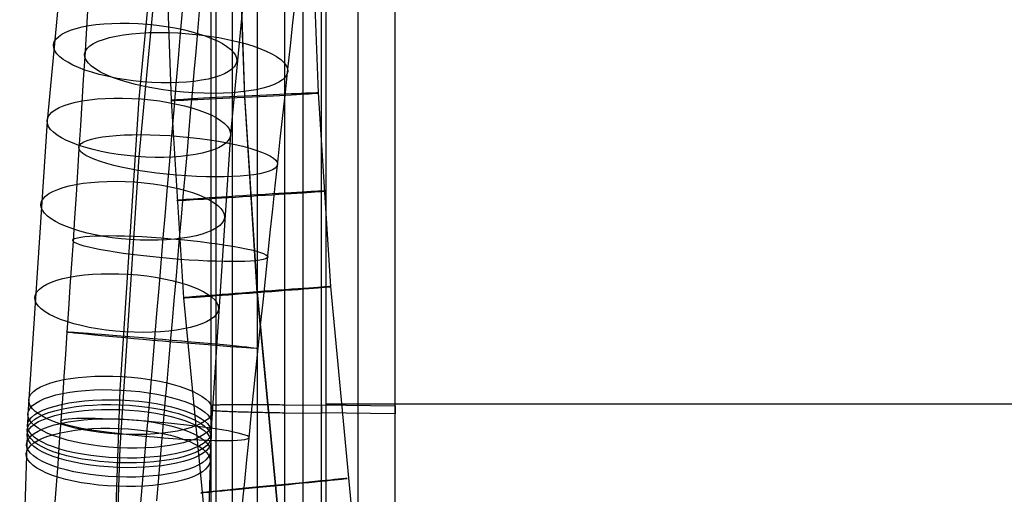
# Model space of a CAD drawing. Extents: x -1634 to -184, y -278 to 263.
# Tile 186 of 242: x -720 to -586, y -55 to 10. Entities that reach past the tile are written whole.
import ezdxf

# ---------------------------------------------------------------- set-up
doc = ezdxf.new("R2010")
doc.units = 0
doc.layers.add('PREDEFINITO', color=7, linetype='CONTINUOUS')

msp = doc.modelspace()

# ---------------------------------------------------------------- linework, layer by layer
at = {"layer": 'PREDEFINITO'}
for p, q in [((-694.18, -114.24, 436.65), (-694.18, 29.18, 433.41)), ((-694.18, -114.92, 406.66), (-694.18, 28.5, 403.42)), ((-693.47, -114.17, 440.33), (-693.47, 29.25, 437.09)), ((-693.47, -115.01, 402.98), (-693.47, 28.4, 399.74)), ((-691.25, -114.11, 443.72), (-691.25, 29.27, 440.48)), ((-691.25, -115.1, 399.59), (-691.25, 28.28, 396.35)), ((-687.86, -114.08, 445.95), (-687.86, 29.25, 442.71)), ((-687.86, -115.18, 397.37), (-687.86, 28.15, 394.13)), ((-684.18, -114.1, 446.65), (-684.18, 29.19, 443.42)), ((-679.18, -114.08, 444.65), (-679.18, 29.13, 441.42)), ((-679.18, -114.13, 446.65), (-679.18, 29.08, 443.42)), ((-679.18, -114.62, 420.66), (-679.18, 28.59, 417.42)), ((-679.18, -114.7, 421.66), (-679.18, 28.52, 418.42)), ((-678.53, -62.91, 445.42), (-678.53, 29.19, 443.37)), ((-674.18, -114.12, 444.65), (-674.18, 29.02, 441.42)), ((-669.18, -114.16, 444.65), (-669.18, 28.92, 441.42)), ((-669.18, -114.7, 420.66), (-669.18, 28.37, 417.43)), ((-700.62, 27.01, 299.75), (-699.62, -1.07, 299.96)), ((-690.63, 27.14, 289.74), (-689.64, -0.63, 289.95)), ((-690.61, 27.29, 309.74), (-689.62, -0.49, 309.95)), ((-684.18, -115.22, 396.66), (-684.18, 28.06, 393.43)), ((-681.68, -115.24, 396.66), (-681.68, 28, 393.43)), ((-680.62, 27.42, 299.73), (-679.64, -0.06, 299.94)), ((-679.18, -115.17, 396.66), (-679.18, 28.05, 393.43)), ((-679.18, -115.26, 396.66), (-679.18, 27.95, 393.43)), ((-674.18, -115.2, 396.66), (-674.18, 27.94, 393.43)), ((-669.18, -115.24, 396.66), (-669.18, 27.83, 393.43)), ((-701.42, 26.66, 656.94), (-704, -0.86, 647.81)), ((-713.85, 23.98, 669.22), (-716.47, -3.91, 659.97)), ((-688.99, 21.45, 668.39), (-691.54, -5.67, 659.38)), ((-701.42, 18.78, 680.67), (-704, -8.73, 671.54)), ((-682.75, 12.6, 609.02), (-683.1, 9.48, 610.17)), ((-710.97, 11.09, 607.97), (-711.16, 7.99, 609.04)), ((-698.09, 11.57, 623.33), (-698.38, 8.08, 624.35)), ((-695.79, 11.02, 593.65), (-696.03, 8.3, 594.82)), ((-683.1, 9.48, 610.17), (-683.44, 6.34, 611.24)), ((-698.38, 8.08, 624.35), (-698.67, 4.61, 625.27)), ((-696.03, 8.3, 594.82), (-696.27, 5.54, 595.92)), ((-711.16, 7.99, 609.04), (-711.35, 4.86, 610.03)), ((-696.27, 5.54, 595.92), (-696.52, 2.76, 596.95)), ((-683.44, 6.34, 611.24), (-683.79, 3.17, 612.23)), ((-711.35, 4.86, 610.03), (-711.55, 1.76, 610.93)), ((-698.67, 4.61, 625.27), (-698.96, 1.13, 626.11)), ((-696.52, 2.76, 596.95), (-696.76, -0.04, 597.91)), ((-683.79, 3.17, 612.23), (-684.13, 0.02, 613.14)), ((-711.55, 1.76, 610.93), (-711.74, -1.36, 611.76)), ((-698.96, 1.13, 626.11), (-699.25, -2.37, 626.87)), ((-684.13, 0.02, 613.14), (-684.47, -3.15, 613.96)), ((-704, -0.86, 647.81), (-706.59, -40.44, 634.69)), ((-699.62, -1.07, 299.96), (-697.91, -27.91, 300.11)), ((-696.76, -0.04, 597.91), (-697.01, -2.83, 598.79)), ((-689.64, -0.63, 289.95), (-687.95, -27.2, 290.1)), ((-689.62, -0.49, 309.95), (-687.93, -27.11, 310.1)), ((-679.64, -0.06, 299.94), (-677.97, -26.39, 300.09)), ((-711.74, -1.36, 611.76), (-711.94, -4.51, 612.51)), ((-699.25, -2.37, 626.87), (-699.55, -5.88, 627.54)), ((-716.47, -3.91, 659.97), (-719.08, -43.77, 646.76)), ((-697.01, -2.83, 598.79), (-697.26, -5.64, 599.61)), ((-684.47, -3.15, 613.96), (-684.82, -6.33, 614.72)), ((-711.94, -4.51, 612.51), (-712.14, -7.67, 613.18)), ((-699.55, -5.88, 627.54), (-699.84, -9.34, 628.12)), ((-697.26, -5.64, 599.61), (-697.5, -8.47, 600.35)), ((-691.54, -5.67, 659.38), (-694.11, -44.97, 646.36)), ((-684.82, -6.33, 614.72), (-685.16, -9.54, 615.39)), ((-712.14, -7.67, 613.18), (-712.34, -10.79, 613.77)), ((-704, -8.73, 671.54), (-706.59, -48.3, 658.42)), ((-699.84, -9.34, 628.12), (-700.13, -12.82, 628.62)), ((-697.5, -8.47, 600.35), (-697.75, -11.32, 601.03)), ((-685.16, -9.54, 615.39), (-685.5, -12.7, 615.98)), ((-712.34, -10.79, 613.77), (-712.54, -13.92, 614.28)), ((-697.75, -11.32, 601.03), (-698, -14.14, 601.62)), ((-700.13, -12.82, 628.62), (-700.42, -16.3, 629.04)), ((-685.5, -12.7, 615.98), (-685.84, -15.87, 616.49)), ((-712.54, -13.92, 614.28), (-712.74, -17.06, 614.72)), ((-698, -14.14, 601.62), (-698.25, -16.97, 602.15)), ((-685.84, -15.87, 616.49), (-686.18, -19.05, 616.93)), ((-712.74, -17.06, 614.72), (-712.95, -20.21, 615.09)), ((-700.42, -16.3, 629.04), (-700.72, -19.78, 629.38)), ((-698.25, -16.97, 602.15), (-698.5, -19.81, 602.61)), ((-700.72, -19.78, 629.38), (-701, -23.2, 629.63)), ((-698.5, -19.81, 602.61), (-698.75, -22.67, 603)), ((-686.18, -19.05, 616.93), (-686.52, -22.24, 617.29)), ((-712.95, -20.21, 615.09), (-713.15, -23.29, 615.38)), ((-698.75, -22.67, 603), (-698.99, -25.47, 603.32)), ((-686.52, -22.24, 617.29), (-686.84, -25.37, 617.57)), ((-713.15, -23.29, 615.38), (-713.36, -26.39, 615.59)), ((-701, -23.2, 629.63), (-701.29, -26.62, 629.8)), ((-686.84, -25.37, 617.57), (-687.17, -28.5, 617.78)), ((-713.36, -26.39, 615.59), (-713.56, -29.48, 615.74)), ((-701.29, -26.62, 629.8), (-701.58, -30.04, 629.9)), ((-698.99, -25.47, 603.32), (-699.24, -28.27, 603.57)), ((-677.97, -26.39, 300.09), (-673.67, -71.8, 300.2)), ((-697.91, -27.91, 300.11), (-693.54, -74.01, 300.23)), ((-687.95, -27.2, 290.1), (-683.62, -72.92, 290.22)), ((-687.93, -27.11, 310.1), (-683.59, -72.9, 310.22)), ((-699.24, -28.27, 603.57), (-699.48, -31.09, 603.75)), ((-687.17, -28.5, 617.78), (-687.5, -31.64, 617.91)), ((-713.56, -29.48, 615.74), (-713.77, -32.58, 615.81)), ((-701.58, -30.04, 629.9), (-701.87, -33.46, 629.92)), ((-699.48, -31.09, 603.75), (-699.73, -33.91, 603.87)), ((-687.5, -31.64, 617.91), (-687.82, -34.78, 617.98)), ((-713.77, -32.58, 615.81), (-713.98, -35.6, 615.81)), ((-701.87, -33.46, 629.92), (-702.15, -36.78, 629.86)), ((-699.73, -33.91, 603.87), (-699.97, -36.65, 603.92)), ((-687.82, -34.78, 617.98), (-688.14, -37.84, 617.97)), ((-713.98, -35.6, 615.81), (-714.19, -38.62, 615.74)), ((-702.15, -36.78, 629.86), (-702.43, -40.11, 629.73)), ((-699.97, -36.65, 603.92), (-700.21, -39.4, 603.91)), ((-714.19, -38.62, 615.74), (-714.4, -41.63, 615.61)), ((-688.14, -37.84, 617.97), (-688.45, -40.89, 617.9)), ((-702.43, -40.11, 629.73), (-702.71, -43.43, 629.53)), ((-700.21, -39.4, 603.91), (-700.45, -42.15, 603.83)), ((-706.59, -40.44, 634.69), (-707.7, -73.43, 623.71)), ((-688.45, -40.89, 617.9), (-688.76, -43.95, 617.75)), ((-714.4, -41.63, 615.61), (-714.61, -44.64, 615.41)), ((-700.45, -42.15, 603.83), (-700.68, -44.9, 603.69)), ((-694.18, -43.21, 405.04), (-694.18, -42.53, 435.03)), ((-694.18, -42.53, 435.03), (-694.17, -42.53, 435.37)), ((-694.17, -42.53, 435.37), (-694.15, -42.52, 435.71)), ((-694.15, -42.52, 435.71), (-694.12, -42.51, 436.05)), ((-694.12, -42.51, 436.05), (-694.08, -42.5, 436.39)), ((-694.08, -42.5, 436.39), (-694.03, -42.5, 436.73)), ((-694.03, -42.5, 436.73), (-693.97, -42.49, 437.07)), ((-693.97, -42.49, 437.07), (-693.89, -42.48, 437.4)), ((-693.89, -42.48, 437.4), (-693.8, -42.48, 437.73)), ((-693.8, -42.48, 437.73), (-693.71, -42.47, 438.06)), ((-693.71, -42.47, 438.06), (-693.6, -42.47, 438.38)), ((-693.6, -42.47, 438.38), (-693.48, -42.46, 438.7)), ((-693.48, -42.46, 438.7), (-693.35, -42.46, 439.02)), ((-693.35, -42.46, 439.02), (-693.21, -42.45, 439.33)), ((-693.21, -42.45, 439.33), (-693.05, -42.45, 439.63)), ((-693.05, -42.45, 439.63), (-692.89, -42.44, 439.93)), ((-692.89, -42.44, 439.93), (-692.72, -42.44, 440.23)), ((-692.72, -42.44, 440.23), (-692.54, -42.43, 440.52)), ((-692.54, -42.43, 440.52), (-692.35, -42.43, 440.8)), ((-692.35, -42.43, 440.8), (-692.14, -42.43, 441.07)), ((-692.14, -42.43, 441.07), (-691.93, -42.42, 441.34)), ((-691.93, -42.42, 441.34), (-691.71, -42.42, 441.6)), ((-691.71, -42.42, 441.6), (-691.48, -42.42, 441.86)), ((-691.48, -42.42, 441.86), (-691.25, -42.42, 442.1)), ((-691.25, -42.42, 442.1), (-691, -42.42, 442.34)), ((-691, -42.42, 442.34), (-690.75, -42.41, 442.57)), ((-690.75, -42.41, 442.57), (-690.49, -42.41, 442.79)), ((-690.49, -42.41, 442.79), (-690.22, -42.41, 443)), ((-690.22, -42.41, 443), (-689.94, -42.41, 443.2)), ((-689.94, -42.41, 443.2), (-689.66, -42.41, 443.39)), ((-689.66, -42.41, 443.39), (-689.37, -42.41, 443.58)), ((-689.37, -42.41, 443.58), (-689.08, -42.41, 443.75)), ((-689.08, -42.41, 443.75), (-688.78, -42.41, 443.91)), ((-688.78, -42.41, 443.91), (-688.47, -42.41, 444.06)), ((-688.47, -42.41, 444.06), (-688.16, -42.41, 444.2)), ((-688.16, -42.41, 444.2), (-687.85, -42.42, 444.33)), ((-687.85, -42.42, 444.33), (-687.53, -42.42, 444.45)), ((-687.53, -42.42, 444.45), (-687.2, -42.42, 444.56)), ((-687.2, -42.42, 444.56), (-686.87, -42.42, 444.66)), ((-686.87, -42.42, 444.66), (-686.54, -42.43, 444.75)), ((-686.54, -42.43, 444.75), (-686.21, -42.43, 444.82)), ((-686.21, -42.43, 444.82), (-685.88, -42.43, 444.89)), ((-685.88, -42.43, 444.89), (-685.54, -42.44, 444.94)), ((-685.54, -42.44, 444.94), (-685.2, -42.44, 444.98)), ((-685.2, -42.44, 444.98), (-684.86, -42.44, 445.01)), ((-684.86, -42.44, 445.01), (-684.52, -42.45, 445.03)), ((-684.52, -42.45, 445.03), (-684.18, -42.45, 445.03)), ((-684.18, -42.45, 445.03), (-679.18, -42.53, 445.03)), ((-679.18, -43.56, 395.05), (-679.18, -42.47, 443.03)), ((-679.18, -42.47, 443.03), (-669.18, -42.62, 443.04)), ((-679.18, -42.53, 445.03), (-679.18, -43.66, 395.05)), ((-678.53, -42.31, 444.96), (-454.46, -42.31, 444.96)), ((-669.18, -42.62, 443.04), (-669.18, -43.7, 395.05)), ((-719.08, -43.77, 646.76), (-720.2, -77.12, 635.66)), ((-702.71, -43.43, 629.53), (-702.99, -46.74, 629.26)), ((-694.17, -43.22, 404.7), (-694.18, -43.21, 405.04)), ((-694.15, -43.23, 404.36), (-694.17, -43.22, 404.7)), ((-694.12, -43.23, 404.02), (-694.15, -43.23, 404.36)), ((-694.08, -43.24, 403.68), (-694.12, -43.23, 404.02)), ((-694.03, -43.25, 403.34), (-694.08, -43.24, 403.68)), ((-693.97, -43.26, 403.01), (-694.03, -43.25, 403.34)), ((-693.89, -43.27, 402.67), (-693.97, -43.26, 403.01)), ((-693.8, -43.28, 402.34), (-693.89, -43.27, 402.67)), ((-693.71, -43.29, 402.02), (-693.8, -43.28, 402.34)), ((-693.6, -43.29, 401.69), (-693.71, -43.29, 402.02)), ((-693.48, -43.3, 401.37), (-693.6, -43.29, 401.69)), ((-693.35, -43.31, 401.06), (-693.48, -43.3, 401.37)), ((-693.21, -43.32, 400.75), (-693.35, -43.31, 401.06)), ((-693.05, -43.33, 400.44), (-693.21, -43.32, 400.75)), ((-692.89, -43.34, 400.14), (-693.05, -43.33, 400.44)), ((-692.72, -43.35, 399.85), (-692.89, -43.34, 400.14)), ((-692.54, -43.36, 399.56), (-692.72, -43.35, 399.85)), ((-692.35, -43.37, 399.28), (-692.54, -43.36, 399.56)), ((-692.14, -43.38, 399), (-692.35, -43.37, 399.28)), ((-691.93, -43.39, 398.73), (-692.14, -43.38, 399)), ((-691.71, -43.4, 398.47), (-691.93, -43.39, 398.73)), ((-691.48, -43.4, 398.22), (-691.71, -43.4, 398.47)), ((-691.25, -43.41, 397.97), (-691.48, -43.4, 398.22)), ((-691, -43.42, 397.73), (-691.25, -43.41, 397.97)), ((-690.75, -43.43, 397.51), (-691, -43.42, 397.73)), ((-690.49, -43.44, 397.29), (-690.75, -43.43, 397.51)), ((-690.22, -43.45, 397.08), (-690.49, -43.44, 397.29)), ((-689.94, -43.46, 396.87), (-690.22, -43.45, 397.08)), ((-689.66, -43.47, 396.68), (-689.94, -43.46, 396.87)), ((-689.37, -43.47, 396.5), (-689.66, -43.47, 396.68)), ((-689.08, -43.48, 396.33), (-689.37, -43.47, 396.5)), ((-688.78, -43.49, 396.17), (-689.08, -43.48, 396.33)), ((-688.76, -43.95, 617.75), (-689.06, -47, 617.54)), ((-688.47, -43.5, 396.01), (-688.78, -43.49, 396.17)), ((-688.16, -43.51, 395.87), (-688.47, -43.5, 396.01)), ((-687.85, -43.51, 395.74), (-688.16, -43.51, 395.87)), ((-687.53, -43.52, 395.62), (-687.85, -43.51, 395.74)), ((-687.2, -43.53, 395.51), (-687.53, -43.52, 395.62)), ((-686.87, -43.54, 395.42), (-687.2, -43.53, 395.51)), ((-686.54, -43.54, 395.33), (-686.87, -43.54, 395.42)), ((-686.21, -43.55, 395.25), (-686.54, -43.54, 395.33)), ((-685.88, -43.55, 395.19), (-686.21, -43.55, 395.25)), ((-685.54, -43.56, 395.14), (-685.88, -43.55, 395.19)), ((-685.2, -43.57, 395.1), (-685.54, -43.56, 395.14)), ((-684.86, -43.57, 395.07), (-685.2, -43.57, 395.1)), ((-684.52, -43.58, 395.05), (-684.86, -43.57, 395.07)), ((-684.18, -43.58, 395.05), (-684.52, -43.58, 395.05)), ((-679.18, -43.66, 395.05), (-684.18, -43.58, 395.05)), ((-669.18, -43.7, 395.05), (-679.18, -43.56, 395.05)), ((-714.61, -44.64, 615.41), (-714.82, -47.56, 615.15)), ((-700.68, -44.9, 603.69), (-700.92, -47.56, 603.49)), ((-694.11, -44.97, 646.36), (-695.2, -77.64, 635.49)), ((-702.99, -46.74, 629.26), (-703.26, -49.95, 628.93)), ((-714.82, -47.56, 615.15), (-715.03, -50.47, 614.82)), ((-700.92, -47.56, 603.49), (-701.15, -50.22, 603.23)), ((-689.06, -47, 617.54), (-689.36, -49.95, 617.27)), ((-706.59, -48.3, 658.42), (-707.7, -81.33, 647.43)), ((-715.03, -50.47, 614.82), (-715.24, -53.37, 614.44)), ((-703.26, -49.95, 628.93), (-703.53, -53.14, 628.53)), ((-701.15, -50.22, 603.23), (-701.38, -52.87, 602.91)), ((-689.36, -49.95, 617.27), (-689.65, -52.9, 616.93)), ((-715.24, -53.37, 614.44), (-715.45, -56.26, 613.99)), ((-703.53, -53.14, 628.53), (-703.8, -56.33, 628.06)), ((-701.38, -52.87, 602.91), (-701.61, -55.52, 602.53)), ((-689.65, -52.9, 616.93), (-689.94, -55.84, 616.53))]:
    msp.add_line(p, q, dxfattribs=at)
at = {"layer": 'PREDEFINITO', "extrusion": (0.08384, 0.945761, 0.313859)}
msp.add_circle((700.88, 647.35, 154.23), 12.5, dxfattribs=at)
at = {"layer": 'PREDEFINITO', "extrusion": (-0.081685, -0.954179, 0.287871)}
msp.add_circle((-695.37, 569.29, 229.07), 13.85, dxfattribs=at)
at = {"layer": 'PREDEFINITO', "extrusion": (0.074458, 0.946522, 0.313929)}
msp.add_circle((701.46, 645.16, 150.14), 12.5, dxfattribs=at)
at = {"layer": 'PREDEFINITO', "extrusion": (-0.050132, 0.998719, -0.006916)}
msp.add_circle((688.79, 300.18, 31.93), 10, dxfattribs=at)
at = {"layer": 'PREDEFINITO', "extrusion": (-0.083651, -0.977242, 0.194937)}
msp.add_circle((-695.37, 589.21, 186.6), 13.56, dxfattribs=at)
at = {"layer": 'PREDEFINITO', "extrusion": (0.066238, 0.947126, 0.313951)}
msp.add_circle((702, 643.24, 144.01), 12.5, dxfattribs=at)
at = {"layer": 'PREDEFINITO', "extrusion": (-0.063806, 0.997946, -0.005632)}
msp.add_circle((688.35, 300.2, 28.26), 10, dxfattribs=at)
at = {"layer": 'PREDEFINITO', "extrusion": (-0.084833, -0.991162, 0.101986)}
msp.add_circle((-695.37, 604.73, 143.24), 13.3, dxfattribs=at)
at = {"layer": 'PREDEFINITO', "extrusion": (0.059195, 0.947599, 0.313929)}
msp.add_circle((702.51, 641.6, 135.71), 12.5, dxfattribs=at)
at = {"layer": 'PREDEFINITO', "extrusion": (-0.076074, 0.997092, -0.004401)}
msp.add_circle((688.01, 300.21, 23.94), 10, dxfattribs=at)
at = {"layer": 'PREDEFINITO', "extrusion": (-0.085265, -0.996305, 0.010268)}
msp.add_circle((-695.37, 615.9, 99.64), 13.07, dxfattribs=at)
at = {"layer": 'PREDEFINITO', "extrusion": (0.05624, 0.947884, 0.313612)}
msp.add_circle((702.73, 640.96, 122.91), 12.5, dxfattribs=at)
at = {"layer": 'PREDEFINITO', "extrusion": (0.050783, 0.948059, 0.314015)}
msp.add_circle((703.21, 639.64, 125.08), 12.5, dxfattribs=at)
at = {"layer": 'PREDEFINITO', "extrusion": (0.036728, 0.948321, 0.315181)}
msp.add_circle((704.36, 636.2, 133.62), 12.5, dxfattribs=at)
at = {"layer": 'PREDEFINITO', "extrusion": (0.035622, 0.94834, 0.315248)}
msp.add_circle((704.45, 635.93, 135.13), 12.5, dxfattribs=at)
at = {"layer": 'PREDEFINITO', "extrusion": (0.036312, 0.948309, 0.315263)}
msp.add_circle((704.4, 636.09, 131.93), 12.5, dxfattribs=at)
at = {"layer": 'PREDEFINITO', "extrusion": (0.036703, 0.948315, 0.3152)}
msp.add_circle((704.36, 636.19, 132.96), 12.5, dxfattribs=at)
at = {"layer": 'PREDEFINITO', "extrusion": (-0.084994, -0.993236, -0.079114)}
msp.add_circle((-695.37, 622.89, 56.39), 12.87, dxfattribs=at)
at = {"layer": 'PREDEFINITO', "extrusion": (0.036046, 0.948303, 0.315312)}
msp.add_circle((704.42, 636.02, 130.8), 12.5, dxfattribs=at)
at = {"layer": 'PREDEFINITO', "extrusion": (-0.097368, 0.995246, -0.002243)}
msp.add_circle((687.59, 300.22, 12.89), 10, dxfattribs=at)

doc.saveas('drawing.dxf')
